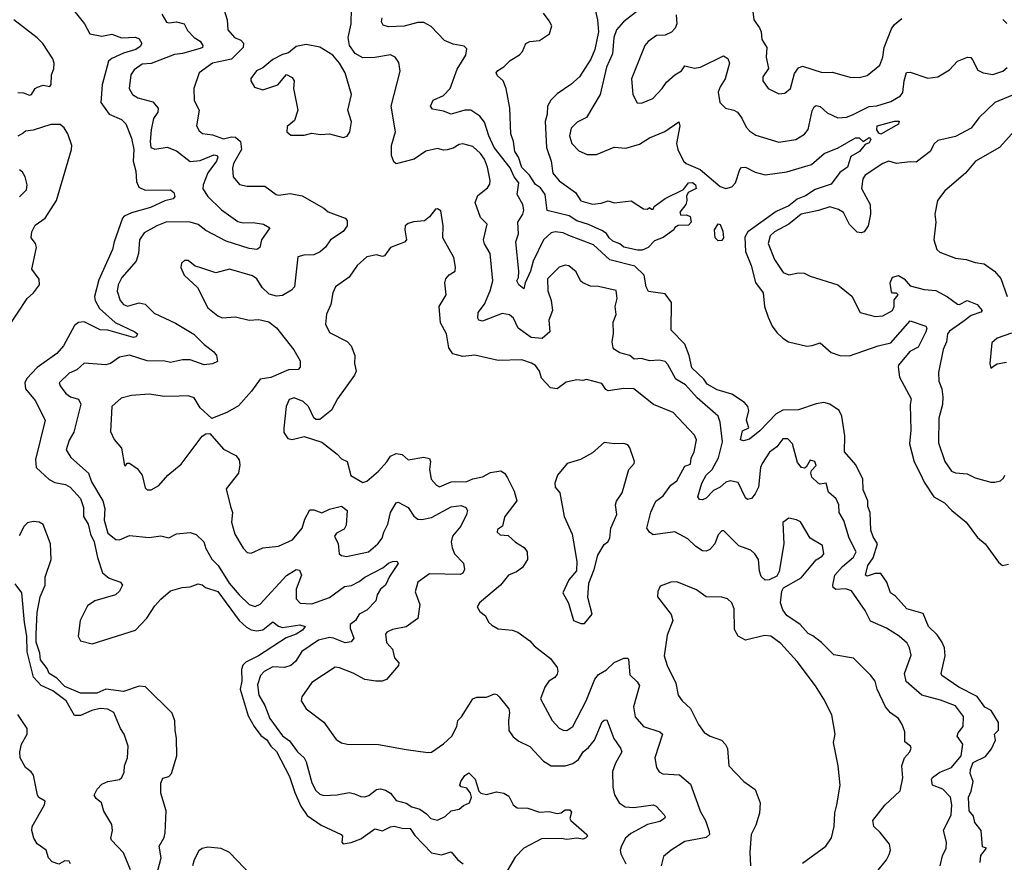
# Model space of a CAD drawing. Extents: x 1892934 to 2008621, y 567149 to 683290.
# Tile 107 of 256: x 1919486 to 1924504, y 624633 to 628926. Entities that reach past the tile are written whole.
import ezdxf

# ---------------------------------------------------------------- set-up
doc = ezdxf.new("R2010")
doc.units = 0

msp = doc.modelspace()

# ---------------------------------------------------------------- linework, layer by layer
at = {"layer": '0CON20XD'}
for points in [[(1922408.9, 629018.9), (1922431.4, 628925), (1922435.5, 628865), (1922417.6, 628775), (1922396.9, 628725), (1922339.6, 628635), (1922295, 628596.2), (1922225, 628548.5), (1922193.5, 628516.5), (1922175.3, 628485), (1922173.8, 628445), (1922163.2, 628406.8), (1922171.2, 628275), (1922194.6, 628205), (1922203.6, 628145), (1922234.4, 628105), (1922317.8, 628045), (1922345, 628003.1), (1922405, 627986.7), (1922448.6, 627991.4), (1922485, 628003.3), (1922515, 627992.5), (1922603, 628003), (1922665, 627962.5), (1922685, 627960), (1922695, 627970), (1922705, 627960), (1922715, 627960), (1922720, 627975), (1922776.2, 628015), (1922869.7, 628060.3), (1922893.8, 628095), (1922915, 628096.4), (1922929.4, 628085), (1922933.6, 628066.4), (1922892.5, 628045), (1922883.6, 628026.4), (1922886.7, 628005), (1922880, 627985), (1922850, 627945), (1922855, 627930), (1922885, 627932.5), (1922903, 627923), (1922907.5, 627895), (1922895, 627880), (1922841.7, 627878.3), (1922825, 627867.5), (1922820, 627855), (1922765, 627815.7), (1922721.2, 627798.8), (1922688.8, 627765), (1922657.8, 627752.2), (1922635, 627751.8), (1922565, 627767.5), (1922544.6, 627784.6), (1922508.4, 627798.4), (1922489.6, 627815), (1922477.1, 627837.1), (1922452.6, 627852.6), (1922385, 627882.7), (1922325, 627901.2), (1922286.6, 627926.6), (1922174.5, 627954.5), (1922163.3, 628035), (1922140, 628070), (1922115, 628086.8), (1922083.4, 628133.4), (1922045, 628172.5), (1922027.2, 628225), (1922009.4, 628255), (1922002.8, 628305), (1921988.8, 628345), (1921983.8, 628475), (1921965.6, 628575), (1921950.5, 628615), (1921920.6, 628640.6), (1921914.3, 628655), (1921921.9, 628668.1), (1921953.5, 628686.5), (1921985, 628717.5), (1922032.7, 628747.3), (1922048, 628765), (1922066, 628805), (1922085, 628814.4), (1922135, 628819.4), (1922185.8, 628855), (1922197.5, 628895), (1922185, 628920), (1922155, 628958.8)], [(1919755, 628982.2), (1919815.7, 628905.7), (1919843.9, 628853.9), (1919905, 628842.3), (1919955, 628852.4), (1920005, 628834.2), (1920076.6, 628836.6), (1920095, 628828), (1920107.5, 628805), (1920099.6, 628790.4), (1920077.5, 628775), (1920014.8, 628755.2), (1919955, 628728.7), (1919938.8, 628715), (1919905.9, 628595), (1919899.6, 628505), (1919941.4, 628445), (1920005, 628418.5), (1920026, 628396), (1920055, 628322.7), (1920067.6, 628265), (1920064.1, 628205), (1920077.1, 628155), (1920081.1, 628101.1), (1920092.5, 628072.5), (1920125, 628057.8), (1920255, 628060), (1920271.8, 628045), (1920276.7, 628025), (1920267.4, 628012.6), (1920225, 628003.8), (1920151.5, 627968.5), (1920055, 627942.3), (1920017.3, 627925), (1920009.3, 627915), (1919967, 627795), (1919959.3, 627755), (1919889.8, 627600.2), (1919866.2, 627515), (1919869.5, 627495), (1919892.7, 627455), (1919972.7, 627382.7), (1920073.1, 627335), (1920085.5, 627325), (1920080, 627310), (1920065, 627307.5), (1919935, 627344.2), (1919895, 627346.6), (1919815, 627387.2), (1919785, 627383.9), (1919765, 627367.8), (1919708.8, 627265), (1919674.6, 627225), (1919575, 627154.6), (1919521.9, 627098.1), (1919511.2, 627075), (1919515.7, 627045), (1919563.8, 626985), (1919614.7, 626885), (1919565.4, 626685), (1919568.8, 626645), (1919635, 626582.6), (1919665, 626568.2), (1919718.4, 626558.4), (1919742.2, 626545), (1919795.8, 626485.8), (1919810.6, 626440.6), (1919810.4, 626395), (1919835, 626355.5), (1919845.9, 626305), (1919865.4, 626265), (1919882.1, 626185), (1919907, 626107), (1919941.3, 626081.3), (1920000.2, 626060.2), (1920010, 626045), (1919994.5, 626015), (1919974.5, 625995), (1919869.2, 625965), (1919830.8, 625939.2), (1919793.1, 625865), (1919783.1, 625785), (1919795, 625760.8), (1919855, 625746.5), (1920075, 625816.2), (1920133.3, 625876.7), (1920175, 625940.3), (1920205, 625973.8), (1920255, 626015.7), (1920313.4, 626033.4), (1920355, 626036.7), (1920395, 626050.9), (1920415, 626046.7), (1920432.8, 626032.8), (1920495, 626012.8), (1920605, 625864.4), (1920640.8, 625830.8), (1920665, 625817.2), (1920695, 625812), (1920725, 625816.6), (1920775, 625858.5), (1920805.2, 625835.2), (1920825, 625828.4), (1920913.5, 625843.5), (1920940, 625835), (1920926.9, 625815), (1920895.4, 625795), (1920843.8, 625776.2), (1920702.9, 625685), (1920637.4, 625652.6), (1920623.2, 625636.8), (1920616.8, 625615), (1920617, 625555), (1920609.1, 625515), (1920649.7, 625379.7), (1920680.3, 625325), (1920715, 625279.6), (1920745, 625256.1), (1920765.1, 625225.1), (1920795, 625196.5), (1920860.1, 625070.1)], [(1920517.8, 629007.8), (1920542.3, 628925), (1920546.1, 628875), (1920581.2, 628835), (1920612.2, 628822.2), (1920625.8, 628805.8), (1920624, 628785), (1920565.1, 628724.9), (1920468.1, 628705), (1920399.5, 628655), (1920374, 628576), (1920375.5, 628515), (1920400, 628465), (1920386.9, 628385), (1920400.7, 628360.7), (1920416.9, 628346.9), (1920469.1, 628339.1), (1920525, 628318.8), (1920565, 628329.3), (1920585, 628327.4), (1920611.3, 628305), (1920616, 628264), (1920575.8, 628194.2), (1920569.7, 628170.3), (1920574.3, 628125), (1920606.7, 628086.7), (1920645, 628077.5), (1920735, 628078.8), (1920792, 628035), (1920805, 628031.5), (1920865, 628040.8), (1920925, 628028.2), (1921036.4, 627966.4), (1921057.7, 627947.7), (1921144, 627915), (1921155, 627902.5), (1921154.3, 627875), (1921135, 627846.9), (1921069.1, 627805), (1921045, 627767.5), (1921016.6, 627743.4), (1920985, 627728.2), (1920933, 627727), (1920902.9, 627717.1), (1920885.4, 627564.6), (1920871.7, 627548.3), (1920825, 627521.5), (1920795, 627516.9), (1920757.5, 627527.5), (1920722.1, 627562.1), (1920694.4, 627605), (1920671.7, 627621.7), (1920555, 627654.4), (1920485, 627636), (1920404, 627664), (1920380.3, 627670.3), (1920345, 627698.8), (1920325, 627700), (1920310, 627685), (1920307, 627663), (1920323.3, 627625), (1920392.1, 627562.1), (1920445, 627458.1), (1920495, 627417.1), (1920517.1, 627407.1), (1920585, 627411.4), (1920655, 627395.8), (1920705, 627398.6), (1920755, 627386.2), (1920795, 627355.7), (1920883.2, 627243.2), (1920915, 627187.5), (1920915.7, 627155), (1920905.6, 627144.4), (1920855, 627142.3), (1920765, 627103.3), (1920711.4, 627095), (1920667.3, 627032.7), (1920601.5, 626958.5), (1920545, 626926.2), (1920465, 626893.3), (1920405, 626948), (1920375, 626998.8), (1920345, 627009.2), (1920297.9, 627007.9), (1920223.3, 627006.7), (1920145, 627018.8), (1920055, 627011.2), (1920002.4, 626997.6), (1919956, 626955), (1919947.9, 626827.9), (1919967.5, 626787.5), (1920005, 626743.3), (1920020, 626655), (1920025, 626652.5), (1920033, 626667), (1920045, 626666.7), (1920085, 626640), (1920110.5, 626605), (1920125, 626541.2), (1920135, 626531.2), (1920155, 626530), (1920195, 626552), (1920240, 626605), (1920309.3, 626660.7), (1920415.8, 626804.2), (1920435, 626816.7), (1920455, 626817.5), (1920525, 626738), (1920586.7, 626705), (1920604.1, 626684.1), (1920607.3, 626657.3), (1920600, 626615), (1920538, 626535), (1920560.6, 626445), (1920570, 626415), (1920564.5, 626365), (1920582.5, 626305), (1920625, 626232.9), (1920645, 626212), (1920665, 626208), (1920725, 626235.6), (1920805, 626243.8), (1920875.7, 626275), (1920924.6, 626335), (1920938.8, 626381.2), (1920965, 626428.8), (1920985, 626429.2), (1921025, 626413.1), (1921065, 626432.4), (1921125, 626447.3), (1921154.5, 626424.5), (1921149.7, 626350.3), (1921139.5, 626330.5), (1921099.9, 626310.1), (1921090.5, 626295), (1921108, 626255), (1921114, 626205), (1921125.7, 626195.7), (1921150.6, 626190.6), (1921264.2, 626215), (1921311.2, 626255), (1921333.5, 626285), (1921341.5, 626315), (1921362.7, 626355), (1921376.2, 626415), (1921405, 626464.3), (1921415, 626467.5), (1921465, 626440), (1921495, 626395.6), (1921515, 626381.9), (1921535, 626378.9), (1921585, 626388.9), (1921685, 626444.6), (1921735, 626450.7), (1921760, 626440), (1921768, 626425), (1921762.5, 626405), (1921733.2, 626345), (1921692.1, 626295), (1921685.4, 626265), (1921689.1, 626235), (1921701.3, 626205), (1921747.7, 626157.7), (1921752.5, 626125), (1921744.4, 626105.6), (1921730.9, 626099.1), (1921575, 626102.1), (1921515, 626060), (1921501.4, 626011.4), (1921525.5, 625945.5), (1921514.2, 625875), (1921455, 625832.2), (1921385, 625819.4), (1921356.7, 625805), (1921350.8, 625795), (1921355, 625753.3), (1921385, 625718), (1921395.7, 625675), (1921418.8, 625648.8), (1921417.1, 625635), (1921355.4, 625564.6), (1921333.6, 625556.4), (1921300, 625555), (1921245, 625563.3), (1921185.8, 625595.8), (1921115, 625624.4), (1921093.4, 625626.6), (1920975, 625548.2), (1920923.3, 625475), (1920920.5, 625455), (1920945, 625414.2), (1921035, 625347.1), (1921098.8, 625258.8), (1921125, 625241.2), (1921154.1, 625234.1), (1921315, 625233.1), (1921455, 625206.7), (1921565, 625191.4), (1921585, 625193.8), (1921645, 625235.8), (1921687.8, 625275), (1921714.4, 625325), (1921718.6, 625355), (1921736.9, 625373.1), (1921795, 625466.2), (1921815, 625474.3), (1921865, 625474.3), (1921905, 625491.2), (1921918.3, 625488.3), (1921928.8, 625475), (1921978, 625415), (1921982.5, 625395), (1921976.5, 625355), (1921978.8, 625305), (1922001.2, 625271.2), (1922029.4, 625249.4), (1922085, 625223.1), (1922155, 625148.1), (1922195, 625124.4), (1922265, 625124.5), (1922305, 625136.5), (1922333.6, 625156.4), (1922356.7, 625195), (1922385, 625217.5), (1922415, 625255.6), (1922455, 625348.1), (1922465, 625357.1), (1922478.1, 625358.1), (1922513.3, 625263.3), (1922547.3, 625215), (1922553.8, 625195), (1922522.3, 625137.7), (1922507.6, 625095), (1922508.7, 625015), (1922516.5, 624976.5), (1922541.5, 624935), (1922571.2, 624915), (1922615, 624912.4), (1922715, 624925.5), (1922729.1, 624919.1), (1922770.8, 624875), (1922775.8, 624865), (1922772, 624855), (1922748.7, 624841.3), (1922685, 624824.5), (1922600.2, 624779.8), (1922574, 624756), (1922553.3, 624716.7), (1922546.8, 624695), (1922549.3, 624675), (1922575.2, 624625)], [(1923517.8, 626615), (1923521.1, 626628.9), (1923544.3, 626655), (1923537.5, 626675), (1923515, 626681.4), (1923493.9, 626646.1), (1923485, 626641.2), (1923470, 626645), (1923449.5, 626669.5), (1923424.4, 626765), (1923400.4, 626790.4), (1923375, 626791.2), (1923345, 626749.2), (1923307.6, 626722.4), (1923269.5, 626665), (1923261.2, 626645), (1923251.2, 626545), (1923235, 626510), (1923215, 626485.8), (1923195, 626481.9), (1923185, 626490), (1923147.4, 626567.4), (1923107.3, 626577.3), (1923085, 626570.3), (1923055, 626544.3), (1923022.4, 626527.6), (1922985, 626488.8), (1922965, 626480), (1922951.1, 626481.1), (1922942.5, 626495), (1922961.9, 626565), (1922984.8, 626605.2), (1923015.8, 626635), (1923046.6, 626693.4), (1923067.5, 626775), (1923055.8, 626875.8), (1923045.3, 626905.3), (1922938.8, 626998.8), (1922879.1, 627065), (1922829.1, 627095), (1922789.7, 627169.7), (1922775, 627184.4), (1922745, 627192.1), (1922695, 627187.9), (1922655, 627199.4), (1922617.2, 627197.2), (1922595, 627215.6), (1922545, 627229.1), (1922517.5, 627245), (1922510, 627255), (1922505.8, 627284.2), (1922512.3, 627327.7), (1922511.2, 627385), (1922525.5, 627424.5), (1922520.9, 627465), (1922530.4, 627505), (1922525, 627546.2), (1922435, 627567.3), (1922395, 627569.1), (1922356, 627585), (1922343.3, 627595), (1922321.1, 627641.1), (1922285, 627671.4), (1922265, 627675.6), (1922235, 627665.7), (1922175.7, 627605), (1922177.5, 627545), (1922193.8, 627495), (1922200.8, 627445), (1922183.1, 627395), (1922187.9, 627335), (1922147.8, 627302.2), (1922093.1, 627306.9), (1922026.5, 627355), (1922002.7, 627405), (1921982.9, 627422.9), (1921945, 627429.1), (1921845, 627389.7), (1921825, 627394.5), (1921820.5, 627405), (1921823.1, 627435), (1921855, 627476.7), (1921884.2, 627545), (1921896.8, 627595), (1921884.3, 627734.3), (1921854.5, 627784.5), (1921848.9, 627805), (1921867.5, 627885), (1921835, 627918), (1921807.5, 627995), (1921820, 628030), (1921869.9, 628070.1), (1921881.1, 628088.9), (1921882.8, 628107.2), (1921869.6, 628175), (1921854.6, 628215), (1921834.6, 628245), (1921795, 628280), (1921745, 628293.3), (1921725, 628290.3), (1921695, 628271.6), (1921665, 628263.2), (1921645, 628261.5), (1921615, 628269.4), (1921555, 628256.9), (1921496.2, 628215), (1921405, 628192.5), (1921392.6, 628202.6), (1921381.2, 628235), (1921381.3, 628285), (1921401.2, 628355), (1921378.2, 628485), (1921425.6, 628664.4), (1921418.3, 628708.3), (1921400, 628735), (1921375, 628747.8), (1921295, 628733.8), (1921235, 628732.5), (1921195, 628754.2), (1921166.6, 628795), (1921160.3, 628835), (1921175.2, 628905), (1921177.5, 628982.5)], [(1922640, 628975), (1922562.9, 628915), (1922528.1, 628875), (1922513.7, 628836.3), (1922506.9, 628753.1), (1922475.7, 628684.2), (1922443.6, 628545), (1922375, 628427.1), (1922326.1, 628403.9), (1922296.3, 628373.7), (1922288.2, 628335), (1922299.1, 628295), (1922335, 628258.1), (1922378.7, 628238.7), (1922425, 628240), (1922515, 628277.3), (1922575, 628272.3), (1922645, 628292.5), (1922695.6, 628325), (1922773.3, 628356.7), (1922845, 628406.2), (1922850.8, 628385), (1922832.9, 628295), (1922840.6, 628265), (1922869.5, 628205), (1922882.7, 628192.7), (1922953.5, 628163.5), (1923055, 628075.5), (1923085, 628065.5), (1923114.6, 628075.4), (1923134.6, 628095.4), (1923156.4, 628163.6), (1923165, 628172.9), (1923185, 628174.5), (1923235, 628149.6), (1923285, 628136.1), (1923395, 628151.2), (1923521.8, 628188.2), (1923585.7, 628244.3), (1923657.5, 628272.5), (1923745, 628323.8), (1923765, 628324.3), (1923785, 628306), (1923815, 628325.6), (1923822.9, 628315), (1923815, 628298.1), (1923795, 628290.8), (1923765.3, 628255), (1923721, 628229), (1923704.2, 628175), (1923665, 628147.1), (1923621.2, 628088.8), (1923539.8, 628060.2), (1923491.1, 628028.9), (1923448.2, 628011.8), (1923405, 627978.5), (1923341.9, 627948.1), (1923196.2, 627845), (1923181.6, 627818.4), (1923184.8, 627744.8), (1923214.4, 627674.4), (1923236.5, 627586.5), (1923275.3, 627535), (1923281.1, 627465), (1923299.7, 627409.7), (1923320.4, 627365), (1923345, 627332.5), (1923375, 627302.7), (1923404.8, 627284.8), (1923496.8, 627263.2), (1923525, 627265.3), (1923565, 627279.1), (1923620.7, 627230.7), (1923665, 627215.3), (1923715, 627212.7), (1923861.4, 627265), (1923925, 627279.6), (1924025, 627391.4), (1924103.9, 627363.9), (1924109.5, 627355), (1924103.3, 627335), (1924065, 627256.8), (1924023.1, 627235), (1923965, 627166.1), (1923963, 627155), (1923969.8, 627105), (1924028.6, 626995), (1924024, 626964), (1924027.8, 626835), (1924020, 626765), (1924043.8, 626673.8), (1924075, 626614.5), (1924095, 626570), (1924145, 626494.5), (1924198.6, 626465), (1924237.1, 626425), (1924310, 626365), (1924368, 626288), (1924407.1, 626255), (1924475, 626161.4), (1924494.6, 626144.6), (1924525, 626151.5)], [(1923221.2, 628981.2), (1923228.1, 628925), (1923256.7, 628885), (1923264.4, 628865), (1923267.8, 628825), (1923293.8, 628785), (1923290, 628735), (1923302.4, 628677.6), (1923272.5, 628635), (1923273.1, 628615), (1923301.2, 628575), (1923355, 628548), (1923385, 628552.5), (1923414.1, 628575.9), (1923435, 628652), (1923455, 628680.8), (1923475, 628690), (1923575, 628657.5), (1923628.9, 628658.9), (1923717, 628633), (1923765, 628632.2), (1923805, 628641.9), (1923869.5, 628695), (1923884.5, 628735), (1923892.1, 628785), (1923929.5, 628880.5), (1923945, 628902.5), (1923982.5, 628932.5)], [(1919475.4, 628554.6), (1919505, 628554.2), (1919535, 628540.9), (1919545.2, 628544.8), (1919564.7, 628575.3), (1919577.2, 628582.8), (1919605, 628592.3), (1919638.9, 628585), (1919645.4, 628595.4), (1919648, 628645), (1919659.6, 628675), (1919661.3, 628705), (1919655, 628726.9), (1919604.2, 628805), (1919575, 628834.2), (1919455.1, 628925.1)], [(1920209.6, 628955), (1920233.4, 628913.4), (1920245, 628909.6), (1920285, 628914.7), (1920324.3, 628905), (1920340.5, 628870.5), (1920375, 628836.2), (1920405, 628816.5), (1920418.9, 628795), (1920416.9, 628785), (1920405, 628779.6), (1920315, 628753.3), (1920275, 628748.1), (1920155, 628703.3), (1920110.3, 628699.7), (1920068.5, 628671.5), (1920051.8, 628645), (1920043.6, 628575), (1920061.1, 628545), (1920087.7, 628527.7), (1920165, 628508.2), (1920192.2, 628475), (1920189.5, 628455), (1920167.8, 628422.2), (1920156.4, 628365), (1920150.8, 628305), (1920154.2, 628275), (1920175, 628266), (1920237.3, 628277.3), (1920285, 628258.1), (1920355, 628204.2), (1920405, 628208.7), (1920475, 628237.7), (1920491.5, 628235), (1920495.2, 628225), (1920488.6, 628205), (1920444.2, 628145.8), (1920420, 628085), (1920419.5, 628065), (1920445, 628025.4), (1920515, 627956.9), (1920598.1, 627898.1), (1920625, 627891.1), (1920675, 627893.6), (1920727.5, 627885), (1920760, 627865), (1920717.8, 627805), (1920710, 627765), (1920694.4, 627755.6), (1920655, 627760.3), (1920537.6, 627797.6), (1920435, 627852.6), (1920395, 627883), (1920355, 627895.2), (1920235, 627895.8), (1920185, 627876.5), (1920119.6, 627840.4), (1920096.9, 627805), (1920091.2, 627735), (1920079.1, 627695), (1920006.8, 627613.2), (1919987.9, 627575), (1919982.5, 627542.5), (1919997.1, 627495), (1920015, 627475.7), (1920035, 627465.8), (1920095, 627484.3), (1920125, 627477.5), (1920171.4, 627431.4), (1920279.7, 627379.7), (1920373.5, 627323.5), (1920425, 627270.7), (1920475, 627234.4), (1920489.5, 627215), (1920494, 627185), (1920468, 627172), (1920425, 627166.8), (1920355, 627193.2), (1920315, 627193.5), (1920255, 627179.7), (1920225, 627186.5), (1920135, 627188), (1920045, 627216.6), (1919993.9, 627206.1), (1919948.8, 627175), (1919925, 627167.5), (1919815, 627175.7), (1919777.3, 627142.7), (1919737.5, 627125), (1919687.5, 627075), (1919691.3, 627061.3), (1919721.3, 627021.3), (1919745, 627004.4), (1919785, 626992.9), (1919796.6, 626966.6), (1919762.3, 626825), (1919737.1, 626782.9), (1919722.7, 626735), (1919745.5, 626695), (1919836.2, 626616.2), (1919851.7, 626571.7), (1919909.2, 626475), (1919919.3, 626435), (1919915.5, 626375.5), (1919935, 626309.2), (1919975, 626278.1), (1919994.2, 626275.8), (1920045, 626297.1), (1920145, 626286.9), (1920205, 626296.5), (1920245, 626286.7), (1920285.6, 626305.6), (1920355, 626312.9), (1920385, 626303.3), (1920424.5, 626265), (1920435, 626231.2), (1920465, 626176.9), (1920496.9, 626145), (1920552.6, 626055), (1920605, 625995.4), (1920655, 625946.9), (1920685, 625935.4), (1920711.7, 625948.3), (1920845, 626093.4), (1920895, 626124.4), (1920911.7, 626121.7), (1920921.8, 626095), (1920894.7, 626025), (1920895.5, 625975), (1920915, 625953.8), (1920975, 625950), (1921065, 625981.5), (1921141.8, 626038.2), (1921176.7, 626043.3), (1921216.6, 626063.4), (1921245, 626086.1), (1921337.1, 626132.9), (1921365, 626156.5), (1921386, 626166), (1921407.3, 626167.3), (1921413.8, 626155), (1921370.6, 626089.4), (1921350.5, 626045), (1921324.6, 626025), (1921307.5, 625995), (1921300.4, 625965), (1921255, 625916.9), (1921215, 625896.2), (1921197.3, 625865), (1921170.3, 625845), (1921169.2, 625825), (1921188.6, 625775), (1921175, 625755.4), (1921145, 625750.2), (1921085.7, 625775), (1921065, 625777.9), (1921009.4, 625765), (1920924, 625706), (1920891.8, 625655), (1920866.9, 625635), (1920835, 625624.6), (1920775, 625629.1), (1920730.8, 625605), (1920712.3, 625585), (1920697.3, 625537.3), (1920703.9, 625485), (1920735, 625431.5), (1920760.2, 625365), (1920825, 625277.9), (1920861.5, 625251.5), (1920900.9, 625195), (1920934.7, 625164.7), (1920945.3, 625145), (1920975, 625037.5), (1920995, 624998.5), (1921015, 624980), (1921035, 624973.6), (1921103.7, 624976.3), (1921165, 624988.6), (1921192.2, 624982.2), (1921225, 624967.1), (1921245, 624965.7), (1921265, 624972.9), (1921305, 625004.3), (1921325, 625007.1), (1921350.3, 625000.3), (1921375, 624985.7), (1921405, 624947.1), (1921455, 624934.5), (1921485, 624915.4), (1921525, 624903.8), (1921559.8, 624879.8), (1921580.8, 624855), (1921615, 624847.1), (1921655, 624865.4), (1921685.2, 624894.8), (1921725, 624904), (1921747.3, 624922.7), (1921777.6, 624935), (1921787.9, 624965), (1921783.1, 624985), (1921765, 625010), (1921735, 625018), (1921729.2, 625025), (1921734.6, 625045), (1921755, 625074.2), (1921775, 625088.8), (1921807, 625057), (1921825.7, 624995.7), (1921836.2, 624985), (1921865, 624977.8), (1921915, 624991.1), (1921953.3, 624985), (1921979.5, 624969.5), (1922000.8, 624925), (1922020.9, 624910.9), (1922075, 624908.4), (1922135, 624887.6), (1922185, 624892.1), (1922225, 624880.7), (1922245.3, 624884.7), (1922265, 624900.8), (1922289.7, 624899.7), (1922297.3, 624887.3), (1922290, 624855), (1922294.3, 624845), (1922376.7, 624775), (1922378.8, 624765), (1922370, 624755), (1922355, 624750.6), (1922325, 624755.6), (1922275, 624748), (1922245, 624754.1), (1922145, 624751.9), (1922055.5, 624704.5), (1922010.5, 624659.5), (1921970.4, 624589.6)], [(1921590, 628470), (1921579.4, 628485), (1921593.1, 628516.9), (1921645, 628540), (1921680, 628575), (1921715.9, 628674.1), (1921760, 628745), (1921765, 628777.5), (1921750.5, 628790.5), (1921695, 628801.4), (1921650.3, 628820.3), (1921582.4, 628892.4), (1921545, 628912.7), (1921515, 628912.2), (1921445, 628892.5), (1921365, 628890.7), (1921338.5, 628898.5), (1921329.4, 628915), (1921333.3, 628935)], [(1922831.1, 628951.1), (1922835.4, 628904.6), (1922826.8, 628883.2), (1922807.2, 628862.8), (1922775, 628847.8), (1922730.8, 628845), (1922688.1, 628815), (1922671.2, 628795), (1922604.6, 628625), (1922611.2, 628545), (1922632.1, 628502.1), (1922655, 628501.2), (1922712, 628525), (1922760.8, 628575), (1922782.1, 628607.9), (1922824.2, 628645), (1922858.8, 628665), (1922875, 628690.8), (1922925, 628680), (1922955, 628683.5), (1923072.3, 628742.3), (1923095, 628728), (1923104.2, 628704.2), (1923080.8, 628625), (1923055, 628583.8), (1923046.1, 628556.1), (1923054.3, 628505), (1923082.5, 628475), (1923125, 628465.6), (1923144, 628455), (1923166.7, 628425), (1923188.9, 628378.9), (1923207.6, 628357.6), (1923237.5, 628337.5), (1923355, 628301.8), (1923442, 628315), (1923485, 628342.5), (1923505, 628367.5), (1923525, 628462.5), (1923535, 628482.5), (1923545, 628488.6), (1923565, 628484.3), (1923601.7, 628451.7), (1923655, 628426.4), (1923700.5, 628429.5), (1923730.8, 628440.8)], [(1924496.7, 628926.7), (1924516.8, 628906.8)], [(1921135, 628326.2), (1921155, 628333.3), (1921168, 628355), (1921176.7, 628405), (1921158.2, 628465), (1921176.7, 628545), (1921143.8, 628655), (1921115, 628704.3), (1921080.8, 628745), (1921015, 628786), (1920945, 628800), (1920895, 628788.8), (1920855, 628756.7), (1920825, 628749.4), (1920775, 628723.1), (1920725, 628680.6), (1920692.2, 628665), (1920663.1, 628626.9), (1920663.3, 628615), (1920682, 628582), (1920725, 628569.1), (1920802, 628595), (1920845, 628647.5), (1920875, 628631.4), (1920884.3, 628615), (1920881.9, 628575), (1920902.9, 628465), (1920886.6, 628413.4), (1920848.8, 628381.2), (1920848, 628355), (1920867.7, 628337.7), (1920935, 628338.6), (1920975, 628347.8), (1921019.4, 628340.6), (1921065, 628344.2), (1921135, 628326.2)], [(1923730.8, 628440.8), (1923815, 628484.7), (1923855, 628488), (1923925, 628508.9), (1923975, 628537.7), (1923986.8, 628555), (1923992.8, 628615), (1924005, 628657.5), (1924025, 628658.5), (1924115, 628628.1), (1924165, 628634.4), (1924225, 628670), (1924265, 628715.5), (1924316.1, 628736.1), (1924332.9, 628732.9), (1924342.5, 628722.5), (1924369.5, 628669.5), (1924396.7, 628655), (1924445, 628647.2), (1924496.8, 628663.2), (1924518.2, 628681.8)], [(1924545, 628541.2), (1924456.3, 628503.7), (1924374, 628426), (1924335, 628373.2), (1924255, 628331.2), (1924165, 628310.9), (1924145.9, 628294.1), (1924125.6, 628254.4), (1924055, 628199.6), (1924025, 628202.7), (1923955, 628193.5), (1923915, 628205.5), (1923885, 628193.5), (1923795, 628134.4), (1923782.3, 628115), (1923775.5, 628065.5), (1923820, 627985), (1923822, 627935), (1923810, 627875), (1923790, 627845), (1923775, 627840), (1923754.2, 627844.2), (1923715, 627882), (1923684.6, 627944.6), (1923659.5, 627959.5), (1923615, 627973.1), (1923556.6, 627953.4), (1923468.6, 627935), (1923405.5, 627885), (1923333.3, 627845), (1923311.1, 627825), (1923300, 627785), (1923333.2, 627705), (1923377.5, 627637.5), (1923405, 627626.5), (1923455, 627636.9), (1923484.3, 627634.3), (1923515, 627618.8), (1923655, 627575.7), (1923726.7, 627516.7), (1923770, 627435), (1923845, 627413.6), (1923885, 627417.8), (1923935, 627444.5), (1923942.7, 627465), (1923941.9, 627498.1), (1923962.9, 627525), (1923955, 627532.9), (1923935, 627532.9), (1923929.8, 627539.8), (1923921.9, 627585), (1923935, 627614.4), (1923965, 627623.1), (1923992.9, 627605), (1924025, 627570), (1924095, 627551.9), (1924155, 627546.9), (1924215, 627513.3), (1924265, 627476.1), (1924275.3, 627474.7), (1924315, 627494.6), (1924365.5, 627475), (1924390.8, 627445), (1924384.5, 627435.5), (1924335, 627419.1), (1924293.2, 627386.8), (1924225, 627339.1), (1924214.1, 627325), (1924209.6, 627285), (1924192.1, 627245), (1924168.8, 627128.8), (1924170.8, 627085), (1924185.7, 627045), (1924191.5, 627005), (1924189.4, 626965), (1924170.9, 626895), (1924169.4, 626769.4), (1924200.4, 626675), (1924235, 626625.6), (1924255, 626617.3), (1924315, 626612.1), (1924355, 626591.5), (1924435, 626569.2), (1924455, 626570), (1924485, 626576.7), (1924499.5, 626590.5), (1924507.3, 626605)], [(1924381.1, 624631.1), (1924385, 624667.5), (1924412.5, 624705), (1924392.3, 624712.3), (1924385.8, 624795), (1924353.6, 624835), (1924346.9, 624866.9), (1924324.7, 624894.7), (1924320.9, 624965), (1924335.6, 624995), (1924344.6, 625045), (1924330.6, 625085), (1924331, 625105), (1924345, 625140.4), (1924408.6, 625171.4), (1924439.5, 625210.5), (1924459.1, 625255), (1924454.4, 625285), (1924474.3, 625305.7), (1924474.2, 625345), (1924436.2, 625406.2), (1924405, 625423.2), (1924365, 625478.1), (1924272.2, 625525), (1924185.6, 625585), (1924182.2, 625595), (1924203.1, 625685), (1924198.8, 625725), (1924186.3, 625756.3), (1924161.2, 625791.2), (1924117.5, 625835), (1924090.4, 625900.4), (1924007.5, 625925), (1923949.4, 625989.4), (1923923.8, 626005), (1923905, 626060), (1923875, 626103.5), (1923845, 626104.6), (1923805, 626090.9), (1923796, 626095), (1923808.9, 626145), (1923835.4, 626184.6), (1923857.5, 626255), (1923835, 626290.5), (1923823.2, 626325), (1923820.2, 626415), (1923808.8, 626445), (1923808.4, 626475), (1923785, 626530), (1923782.2, 626585), (1923747.7, 626657.7), (1923688.9, 626725), (1923691.3, 626805), (1923676, 626906), (1923662.1, 626935), (1923615, 626966.9), (1923585, 626975.3), (1923545, 626969.4), (1923455, 626938.4), (1923375, 626936.7), (1923341.8, 626918.2), (1923258.1, 626831.9), (1923205, 626788.9), (1923175, 626780), (1923159.4, 626785), (1923169.5, 626830.5), (1923202.7, 626847.3), (1923190.4, 626885), (1923202.3, 626935), (1923196.2, 626955), (1923179.2, 626975), (1923115, 627018.1), (1923039.9, 627039.9), (1922989.1, 627069.1), (1922972, 627095), (1922911.8, 627151.8), (1922898.5, 627215), (1922875, 627273.6), (1922805.8, 627345), (1922806.9, 627485), (1922775, 627528.8), (1922690.6, 627540.6), (1922677.9, 627565), (1922669.2, 627625), (1922620.8, 627670.8), (1922492.9, 627702.9), (1922409.4, 627779.4), (1922285, 627826), (1922255, 627839.7), (1922215, 627844.7), (1922195, 627839.7), (1922155.4, 627805), (1922103.1, 627695), (1922088.9, 627645), (1922061.4, 627585), (1922055.7, 627555), (1922029.2, 627575), (1922018.6, 627595), (1922027.1, 627612.9), (1922029.7, 627645), (1922013.7, 627795), (1922028.1, 627835), (1922025.2, 627894.8), (1922050.5, 627935), (1922054.5, 627955), (1922049.5, 627985), (1922020.6, 628035), (1922028.8, 628095), (1922006.1, 628126.1), (1921985, 628171.6), (1921904, 628275), (1921876.7, 628335), (1921855, 628404.3), (1921830.6, 628435), (1921784.4, 628464.4), (1921755, 628465.6), (1921685, 628444.6), (1921645, 628459.6), (1921590, 628470)], [(1923875, 628343.3), (1923865, 628347.5), (1923854.4, 628365), (1923855.7, 628385), (1923945, 628410), (1923968.8, 628408.8), (1923965, 628393.1), (1923875, 628343.3)], [(1919425, 627355.4), (1919522.9, 627505), (1919555.8, 627534.2), (1919587.1, 627575), (1919585, 627603.8), (1919547.5, 627655), (1919571.2, 627765), (1919565.5, 627785), (1919543.3, 627815), (1919547.8, 627845), (1919565, 627880), (1919615.8, 627914.2), (1919673.8, 628005), (1919749.6, 628265), (1919750.8, 628285), (1919731, 628345), (1919712.4, 628375), (1919691.7, 628391.7), (1919645, 628392), (1919555, 628363.2), (1919515, 628357.5), (1919502.7, 628347.3), (1919476.6, 628333.4)], [(1924558.1, 628361.9), (1924479.2, 628275), (1924357.5, 628205), (1924306.4, 628143.6), (1924200.8, 628055), (1924164.2, 628005), (1924149.4, 627935), (1924154.3, 627895), (1924145.4, 627805), (1924159.4, 627755), (1924175, 627741.5), (1924255, 627710.6), (1924310, 627705), (1924355, 627688.8), (1924401.7, 627681.7), (1924453.3, 627645), (1924487, 627607), (1924518.6, 627515)], [(1919485, 628022.9), (1919521.1, 628058.9), (1919524.4, 628085), (1919514.3, 628125), (1919499.5, 628149.5), (1919485, 628162)], [(1923527.4, 625787.4), (1923505, 625799.2), (1923463.8, 625843.8), (1923395, 625889.4), (1923375, 625918.8), (1923363.3, 625955), (1923370, 626015), (1923379.1, 626030.9), (1923468.3, 626081.7), (1923545, 626174.4), (1923575, 626192.3), (1923583.8, 626205), (1923576.6, 626246.6), (1923514.6, 626284.6), (1923465, 626366.9), (1923445, 626378), (1923405, 626386.2), (1923375.8, 626364.2), (1923379.6, 626255), (1923357.1, 626115), (1923345, 626091.2), (1923305, 626072), (1923285, 626070), (1923265, 626088.8), (1923256.6, 626116.6), (1923251.5, 626175), (1923233.3, 626205), (1923212.4, 626222.4), (1923151.4, 626245), (1923075, 626322), (1923065, 626321.2), (1923045, 626302), (1923028.9, 626255), (1923003.9, 626226.1), (1922985, 626217.8), (1922965, 626220), (1922931.7, 626241.7), (1922891.5, 626281.5), (1922825, 626317.1), (1922715, 626301.4), (1922695, 626315.6), (1922682.3, 626335), (1922703.2, 626416.8), (1922728, 626472), (1922765, 626500.3), (1922805, 626554.4), (1922835, 626577.1), (1922875, 626651.4), (1922905, 626662), (1922907.5, 626692.5), (1922923.5, 626725), (1922934.6, 626785), (1922925, 626809.5), (1922815.7, 626925), (1922715.4, 626965.4), (1922615, 627045.6), (1922565, 627047.7), (1922485, 627035.8), (1922472.6, 627042.6), (1922452.2, 627072.2), (1922375, 627092.5), (1922355, 627087.5), (1922325, 627090.3), (1922271.3, 627078.7), (1922225, 627045.7), (1922190.3, 627050.3), (1922145, 627100), (1922135.5, 627135), (1922114.3, 627164.3), (1922095, 627176.7), (1922045, 627192.7), (1921925, 627189.3), (1921805, 627217.5), (1921745, 627210.8), (1921692.8, 627222.8), (1921672.7, 627255), (1921660.6, 627325), (1921631.2, 627381.2), (1921623.8, 627465), (1921660, 627525), (1921652.2, 627585), (1921657.5, 627605), (1921675, 627625.7), (1921705.6, 627644.4), (1921707.1, 627665), (1921698.5, 627715), (1921643.1, 627815), (1921643.5, 627875), (1921631.7, 627951.7), (1921615, 627963.3), (1921605, 627960), (1921575, 627921.2), (1921549.1, 627900.9), (1921493.1, 627896.9), (1921465, 627887.5), (1921450.8, 627875), (1921448.5, 627855), (1921456.7, 627805), (1921447.7, 627792.3), (1921375, 627765.5), (1921345, 627722.9), (1921335, 627719.2), (1921305, 627727.9), (1921255, 627717.1), (1921205.5, 627674.5), (1921165, 627614.4), (1921094.4, 627565), (1921082.2, 627535), (1921072.2, 627475), (1921048.9, 627425), (1921044.5, 627375), (1921065, 627332.2), (1921155, 627286.9), (1921175.7, 627265), (1921192.9, 627215), (1921192.5, 627175), (1921200.8, 627135), (1921192.5, 627115), (1921105, 626994), (1921075, 626936.2), (1921015, 626888.8), (1920995, 626888.8), (1920985, 626896.7), (1920956.9, 626955), (1920930.9, 626980.9), (1920885, 627000), (1920859.3, 626990.7), (1920843.3, 626955), (1920831.2, 626845), (1920832.3, 626822.3), (1920852.9, 626792.9), (1920875, 626786.7), (1920935, 626802.5), (1921025, 626774), (1921103.1, 626713.1), (1921125, 626688.1), (1921155, 626674.5), (1921173.1, 626603.1), (1921235, 626568.6), (1921255, 626574.2), (1921314.4, 626625), (1921357.5, 626672.5), (1921375, 626702), (1921404.6, 626715.4), (1921435, 626711.1), (1921465, 626682.9), (1921545, 626697.3), (1921575, 626690), (1921580, 626675), (1921574.4, 626635), (1921583.5, 626585), (1921609.2, 626555), (1921625, 626545.7), (1921685, 626571.3), (1921765, 626573.6), (1921795, 626587.3), (1921845, 626597.1), (1921885, 626618.8), (1921938, 626628), (1921956.1, 626616.1), (1921972, 626592), (1922005, 626524), (1922020, 626475), (1921958.9, 626395), (1921953.8, 626376.2), (1921946.2, 626345), (1921921.7, 626328.3), (1921918.8, 626315), (1921935, 626301.2), (1921975, 626298), (1922013.1, 626263.1), (1922057.4, 626237.4), (1922072.2, 626215), (1922074.2, 626175), (1922048.1, 626135), (1922018, 626112), (1921977.3, 626095), (1921935.5, 626044.5), (1921828.8, 625955), (1921817.5, 625935), (1921830.7, 625910.7), (1921859.2, 625889.2), (1921875, 625856.2), (1921891.8, 625841.8), (1921925, 625822.5), (1921995, 625815.6), (1922024.2, 625805), (1922085, 625761.8), (1922107.8, 625735), (1922190.9, 625670.9), (1922225, 625625.8), (1922229.1, 625605), (1922225, 625590.8), (1922213.3, 625575), (1922183.3, 625555), (1922162.1, 625525), (1922139.6, 625465), (1922198.9, 625355), (1922235, 625315.7), (1922255, 625305.7), (1922275, 625304.3), (1922305, 625324.2), (1922372.2, 625455), (1922417.7, 625565), (1922435, 625590), (1922476.7, 625613.3), (1922515, 625651.1), (1922565, 625672.7), (1922583.2, 625673.2), (1922588, 625668), (1922595, 625588), (1922632.7, 625552.7), (1922644, 625534), (1922614.7, 625425.3), (1922623.3, 625373.3), (1922664.7, 625324.7), (1922748.2, 625298.2), (1922762.2, 625285), (1922723.5, 625165), (1922730.6, 625115), (1922745, 625094.3), (1922763.8, 625083.8), (1922848.5, 625078.5), (1922905, 625030), (1922955, 624890), (1922981.2, 624845), (1923000, 624790), (1923000.8, 624775), (1922985, 624759.4), (1922875, 624739.4), (1922805.5, 624694.5), (1922767.7, 624662.3), (1922754.4, 624615)], [(1923045, 627798.9), (1923030.8, 627815), (1923026.9, 627855), (1923045, 627886.2), (1923055, 627883.3), (1923068.6, 627848.6), (1923072.7, 627815), (1923065, 627800.4), (1923045, 627798.9)], [(1924541.1, 627328.9), (1924467.2, 627302.8), (1924440.9, 627279.1), (1924430, 627175), (1924435, 627150), (1924449.2, 627160.8), (1924467.8, 627172.2), (1924515, 627181.8)], [(1922365, 625850), (1922403.6, 625896.4), (1922381.8, 625981.8), (1922385.8, 626055), (1922414, 626125), (1922432.1, 626197.9), (1922465, 626252.5), (1922483.9, 626266.1), (1922493.8, 626285), (1922498.1, 626335), (1922529.2, 626405), (1922522.9, 626455), (1922527.8, 626472.2), (1922555.8, 626515), (1922590, 626635), (1922616.7, 626665), (1922618.8, 626675), (1922596, 626745), (1922585, 626760), (1922565, 626766.2), (1922515.8, 626764.2), (1922465, 626771.4), (1922405, 626718.6), (1922344.3, 626685.7), (1922275.9, 626664.1), (1922227.5, 626605), (1922213.1, 626565), (1922214.4, 626545), (1922238.6, 626515), (1922260.8, 626395), (1922301.4, 626305), (1922307.5, 626265), (1922325.7, 626165.7), (1922322.9, 626117.1), (1922285, 626072.5), (1922254.3, 626005), (1922283, 625953), (1922307.5, 625865), (1922345, 625850), (1922365, 625850)], [(1924177.5, 624615), (1924189.4, 624665), (1924207.3, 624705), (1924208.9, 624735), (1924194.2, 624795), (1924233.3, 624875), (1924236.9, 624925), (1924230, 624965), (1924191.2, 625005), (1924137.5, 625025), (1924133.6, 625055), (1924138.5, 625065), (1924175, 625091.2), (1924235, 625115.5), (1924283.9, 625175), (1924292.9, 625235), (1924263.2, 625275), (1924268, 625292), (1924293.8, 625325), (1924295.5, 625375), (1924255, 625430.4), (1924178.1, 625458.1), (1924083.7, 625483.7), (1924003.8, 625553.8), (1923994.6, 625595), (1924028.7, 625688.7), (1924021.4, 625725), (1924008.5, 625748.5), (1923968.8, 625785), (1923904, 625825), (1923821.3, 625861.3), (1923795.4, 625915), (1923725, 626015.4), (1923695, 626026.6), (1923645, 626023.1), (1923632.3, 626032.3), (1923629.6, 626045), (1923639.7, 626095), (1923679.5, 626140.5), (1923735, 626186.9), (1923748.2, 626215), (1923713.6, 626285), (1923685.4, 626375), (1923662.8, 626415), (1923659.8, 626455), (1923647.7, 626485), (1923608.4, 626518.4), (1923595.3, 626565.3), (1923565, 626560), (1923555, 626564.4), (1923523.8, 626595), (1923517.8, 626615)], [(1920182.3, 624565), (1920207.1, 624655), (1920195.7, 624715), (1920221.8, 624758.2), (1920227, 624783), (1920232.2, 624895), (1920204.4, 624985), (1920205.8, 625035.8), (1920215, 625062), (1920245, 625070.6), (1920260, 625085), (1920285.7, 625175), (1920285.6, 625265), (1920277.5, 625305), (1920277.1, 625352.9), (1920263, 625393), (1920127.2, 625527.2), (1920095, 625530), (1920015, 625503.2), (1919925, 625514.9), (1919878, 625495), (1919795.2, 625495.2), (1919715, 625528.8), (1919675, 625570.8), (1919635.2, 625595), (1919625, 625620), (1919591.2, 625665), (1919588, 625698), (1919569.8, 625755), (1919568.9, 625795), (1919575.3, 625905.3), (1919589.3, 625985), (1919614.7, 626045.3), (1919615.2, 626085), (1919645.4, 626175), (1919642.2, 626255), (1919604.4, 626354.4), (1919585, 626365.5), (1919555, 626370), (1919525, 626363.1), (1919508.1, 626345), (1919483.1, 626296.9)], [(1920050.7, 624595), (1920015, 624681.2), (1919953.8, 624745), (1919950, 624755), (1919958.5, 624795), (1919956, 624826), (1919913.7, 624893.7), (1919902.5, 624935), (1919875, 624957.8), (1919865.5, 624975), (1919880.8, 625005), (1919905, 625030), (1919935, 625044.2), (1919995, 625054.4), (1920006.7, 625065), (1920018.5, 625091.5), (1920020.5, 625125), (1920034.5, 625165), (1920038.2, 625225), (1920017.5, 625285), (1919998.8, 625315), (1919965.3, 625395.3), (1919935, 625413.2), (1919895, 625415.8), (1919853.9, 625406.1), (1919795, 625381.1), (1919765, 625381.2), (1919723.2, 625455), (1919655, 625506.6), (1919594.3, 625534.2), (1919555.8, 625575.8), (1919524.4, 625705), (1919521.7, 625785), (1919509.4, 625855), (1919496, 626005), (1919461.9, 626051.9)], [(1923475, 624628), (1923594, 624715), (1923623.2, 624756.8), (1923637.1, 624815), (1923640.6, 624885), (1923650.8, 624925), (1923667.1, 625025), (1923657.5, 625125), (1923632.7, 625242.7), (1923642.5, 625285), (1923625, 625383.3), (1923585, 625464), (1923541.5, 625531.5), (1923448.5, 625655), (1923365, 625747.7), (1923314.7, 625784.7), (1923281.7, 625788.3), (1923185.4, 625765.4), (1923146.7, 625785), (1923129.3, 625819.3), (1923127.8, 625925), (1923115, 625954.2), (1923093.8, 625975), (1923065, 625983.5), (1922985, 625986.2), (1922935, 626020.4), (1922835, 626062.2), (1922805, 626060), (1922750.7, 626039.3), (1922737.3, 626012.7), (1922736, 625985), (1922805.8, 625895), (1922814.4, 625865), (1922785, 625790), (1922770, 625685), (1922785.4, 625635.4), (1922829.5, 625545), (1922841.4, 625485), (1922862.5, 625455), (1922905, 625416), (1922945.5, 625335.5), (1922974.5, 625294.5), (1923005.5, 625275.5), (1923062, 625255), (1923083.6, 625233.6), (1923093.2, 625213.2), (1923100, 625125), (1923175.6, 625045), (1923235, 625003.8), (1923260, 624935), (1923256.2, 624883.8), (1923238, 624822), (1923214.4, 624775), (1923207.5, 624685), (1923210, 624615)], [(1923855, 624584.4), (1923904.4, 624645), (1923917.3, 624672.7), (1923923.6, 624695), (1923919.2, 624725), (1923871.9, 624785), (1923839.2, 624815), (1923834.5, 624845), (1923895, 624923.1), (1923973.1, 624996.9), (1923986.2, 625063.8), (1923982.5, 625125), (1923995.3, 625164.7), (1924022, 625195), (1924030, 625215), (1924026, 625225), (1923997.3, 625247.3), (1923997.7, 625297.7), (1923983.8, 625335), (1923964, 625365), (1923924.5, 625394.5), (1923898.6, 625425), (1923856.7, 625515), (1923845.5, 625555), (1923823.1, 625585), (1923735, 625672.5), (1923635, 625690), (1923572.9, 625752.9), (1923527.4, 625787.4)], [(1919744.4, 624624.4), (1919737.7, 624637.7), (1919715, 624640.6), (1919685, 624623.3), (1919650.8, 624635), (1919632.5, 624655), (1919620, 624695), (1919575, 624726.7), (1919558, 624755), (1919548, 624795), (1919549.2, 624815), (1919612, 624925), (1919615.7, 624945), (1919583.6, 624963.6), (1919575.7, 624975), (1919556.6, 625076.6), (1919544.4, 625094.4), (1919515.5, 625115.5), (1919488.6, 625165), (1919485.7, 625195), (1919494.3, 625235), (1919524, 625285), (1919524.2, 625315), (1919475.8, 625385)], [(1920860.1, 625070.1), (1920887.5, 624987.5), (1920918.2, 624918.3), (1920950.6, 624870.6), (1921021.4, 624821.4), (1921123.3, 624775), (1921131.2, 624765), (1921127.5, 624735), (1921135, 624727.5), (1921175, 624733.8), (1921225, 624752), (1921295, 624803.3), (1921335, 624792.6), (1921375, 624814.1), (1921395, 624817.6), (1921435, 624806.1), (1921475, 624805.3), (1921499.3, 624769.3), (1921585, 624681.5), (1921635, 624670), (1921685, 624686.7), (1921717.3, 624647.3), (1921746.7, 624625)], [(1920706.9, 624525), (1920555, 624682.5), (1920513, 624703), (1920445, 624710), (1920416.3, 624703.7), (1920399.4, 624690.6), (1920375.2, 624644.8), (1920366.7, 624615)]]:
    msp.add_lwpolyline(points, dxfattribs=at)

doc.saveas('drawing.dxf')
